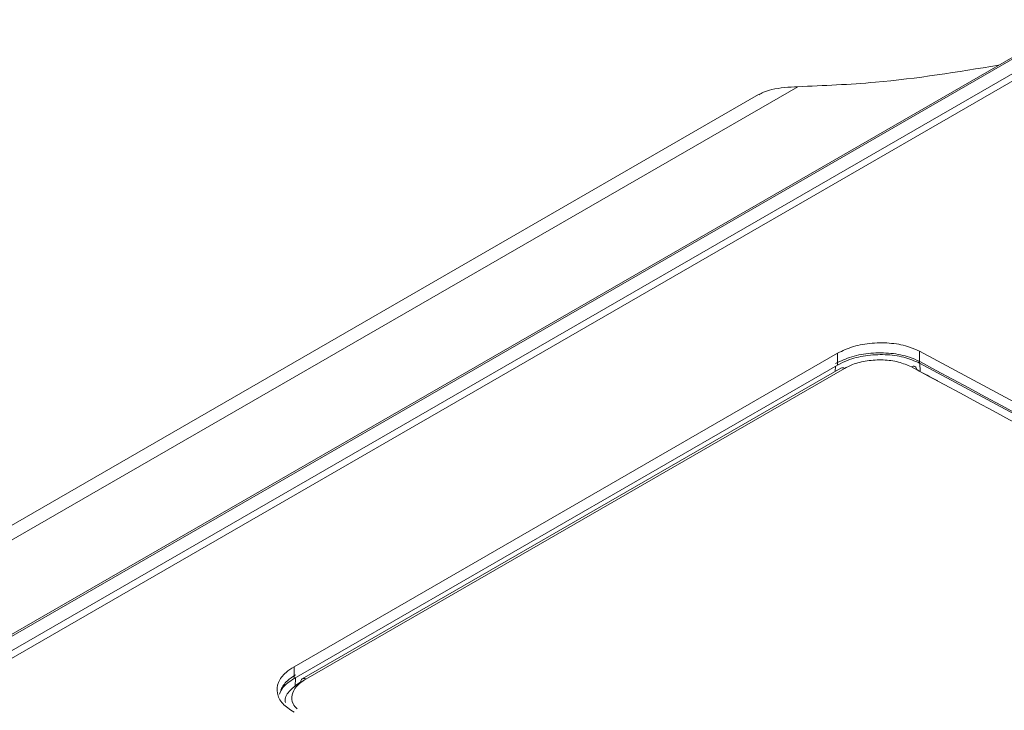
# Model space of a CAD drawing. Header units: millimetres. Extents: x 0 to 1260, y 0 to 891.
# Tile 83 of 89: x 1022 to 1056, y 806 to 830. Entities that reach past the tile are written whole.
import ezdxf

# ---------------------------------------------------------------- set-up
doc = ezdxf.new("R2010")
doc.units = ezdxf.units.MM
doc.header["$LTSCALE"] = 3

msp = doc.modelspace()

# ---------------------------------------------------------------- linework, layer by layer
at = {"color": 7, "linetype": 'Continuous', "lineweight": 15}
for p, q in [((1058.735, 830.207), (966.4, 776.904)), ((1058.827, 830.202), (966.492, 776.898)), ((967.562, 777.01), (1058.745, 829.649)), ((967.73, 776.847), (1058.771, 829.404)), ((1049.086, 827.894), (919.13, 752.872)), ((1047.741, 827.625), (918.983, 753.294)), ((1053.291, 818.765), (1053.291, 818.357)), ((1050.462, 818.699), (1031.724, 807.881)), ((1050.462, 818.291), (1050.462, 818.699)), ((1031.724, 807.473), (1050.462, 818.291)), ((1050.578, 818.182), (1032.009, 807.463)), ((1050.695, 818.174), (1032.127, 807.454)), ((1031.724, 807.881), (1031.724, 807.473))]:
    msp.add_line(p, q, dxfattribs=at)
at = {"color": 8, "linetype": 'Continuous', "lineweight": 15}
for p, q in [((1050.377, 818.066), (1050.385, 818.246)), ((1053.298, 818.353), (1053.311, 818.062)), ((1031.774, 807.502), (1031.76, 807.2))]:
    msp.add_line(p, q, dxfattribs=at)
at = {"color": 7, "linetype": 'Continuous', "lineweight": 15, "flags": 128}
for points in [[(1089.353, 797.946), (1084.847, 800.725), (1080.339, 803.453), (1075.831, 806.132), (1071.322, 808.76), (1066.813, 811.338), (1062.305, 813.864), (1057.797, 816.34), (1053.291, 818.765)], [(1053.291, 818.357), (1057.797, 815.932), (1062.305, 813.457), (1066.813, 810.93), (1071.322, 808.352), (1075.831, 805.724), (1080.339, 803.045), (1084.847, 800.317), (1089.353, 797.538)]]:
    msp.add_lwpolyline(points, dxfattribs=at)
at = {"color": 7, "linetype": 'Continuous', "lineweight": 15}
for centre, radius, start, end in [((1050.629, 818.078), 0.117, 55.5175, 116.3603), ((1053.075, 818.136), 0.114, 357.0891, 127.9712), ((1032.078, 807.364), 0.121, 124.8493, 182.3865)]:
    msp.add_arc(centre, radius, start, end, dxfattribs=at)
at = {"color": 8, "linetype": 'Continuous', "lineweight": 15}
msp.add_arc((1032.061, 807.358), 0.117, 55.5175, 116.3603, dxfattribs=at)
at = {"color": 7, "linetype": 'Continuous', "lineweight": 15}
for centre, major_axis, ratio, start_param, end_param in [((1095.689, 286.212), (-352.763, 554.391), 0.546414, 5.435347, 5.513228), ((1095.562, 281.958), (-355.504, 558.719), 0.546425, 5.435695, 5.512897), ((1095.738, 282.071), (-355.379, 558.503), 0.546414, 5.511325, 5.512889)]:
    msp.add_ellipse(centre, major_axis=major_axis, ratio=ratio, start_param=start_param, end_param=end_param, dxfattribs=at)
for points, knots in [([(1056.012, 828.635), (1054.606, 828.405), (1052.335, 828.032), (1049.983, 827.932), (1049.086, 827.894)], [0, 0, 0, 0, 0.618535, 1, 1, 1, 1]), ([(1049.086, 827.894), (1048.783, 827.879), (1048.371, 827.858), (1047.925, 827.721), (1047.797, 827.648), (1047.745, 827.618)], [0, 0, 0, 0, 0.622789, 0.846182, 1, 1, 1, 1]), ([(1050.462, 818.699), (1050.637, 818.782), (1050.986, 818.949), (1051.653, 819.065), (1052.331, 819.059), (1052.899, 818.946), (1053.179, 818.816), (1053.291, 818.765)], [0, 0, 0, 0, 0.214469, 0.428935, 0.64349, 0.858221, 1, 1, 1, 1]), ([(1050.39, 818.343), (1050.569, 818.429), (1050.927, 818.6), (1051.611, 818.719), (1052.307, 818.713), (1052.891, 818.597), (1053.18, 818.463), (1053.295, 818.409)], [0, 0, 0, 0, 0.214162, 0.42832, 0.642581, 0.857036, 1, 1, 1, 1]), ([(1053.291, 818.357), (1053.116, 818.432), (1052.767, 818.584), (1052.099, 818.668), (1051.419, 818.63), (1050.853, 818.489), (1050.573, 818.347), (1050.462, 818.291)], [0, 0, 0, 0, 0.214907, 0.429816, 0.64466, 0.859341, 1, 1, 1, 1]), ([(1053.005, 818.225), (1052.863, 818.287), (1052.578, 818.411), (1052.033, 818.481), (1051.479, 818.451), (1051.015, 818.337), (1050.786, 818.22), (1050.695, 818.174)], [0, 0, 0, 0, 0.2146864, 0.4293583, 0.6439293, 0.858303, 1, 1, 1, 1]), ([(1031.724, 806.314), (1031.581, 806.408), (1031.294, 806.596), (1031.114, 806.961), (1031.153, 807.338), (1031.382, 807.657), (1031.627, 807.818), (1031.724, 807.881)], [0, 0, 0, 0, 0.214906, 0.429815, 0.644659, 0.85934, 1, 1, 1, 1]), ([(1031.263, 807.083), (1031.327, 807.191), (1031.438, 807.382), (1031.676, 807.534), (1031.779, 807.599)], [0, 0, 0, 0, 0.56882, 1, 1, 1, 1]), ([(1031.724, 807.473), (1031.574, 807.374), (1031.329, 807.213), (1031.25, 807.011), (1031.219, 806.933)], [0, 0, 0, 0, 0.6124895, 1, 1, 1, 1]), ([(1031.426, 806.645), (1031.422, 806.671), (1031.401, 806.814), (1031.563, 807.077), (1031.826, 807.265), (1031.957, 807.359)], [0, 0, 0, 0, 0.100469, 0.550229, 1, 1, 1, 1])]:
    msp.add_open_spline(points, degree=3, knots=knots, dxfattribs=at)
at = {"color": 8, "linetype": 'Continuous', "lineweight": 15}
msp.add_open_spline([(1032.127, 807.454), (1032.009, 807.373), (1031.775, 807.209), (1031.634, 806.906), (1031.643, 806.631), (1031.775, 806.483), (1031.827, 806.424)], degree=3, knots=[0, 0, 0, 0, 0.274056, 0.54813, 0.822359, 1, 1, 1, 1], dxfattribs=at)

doc.saveas('drawing.dxf')
